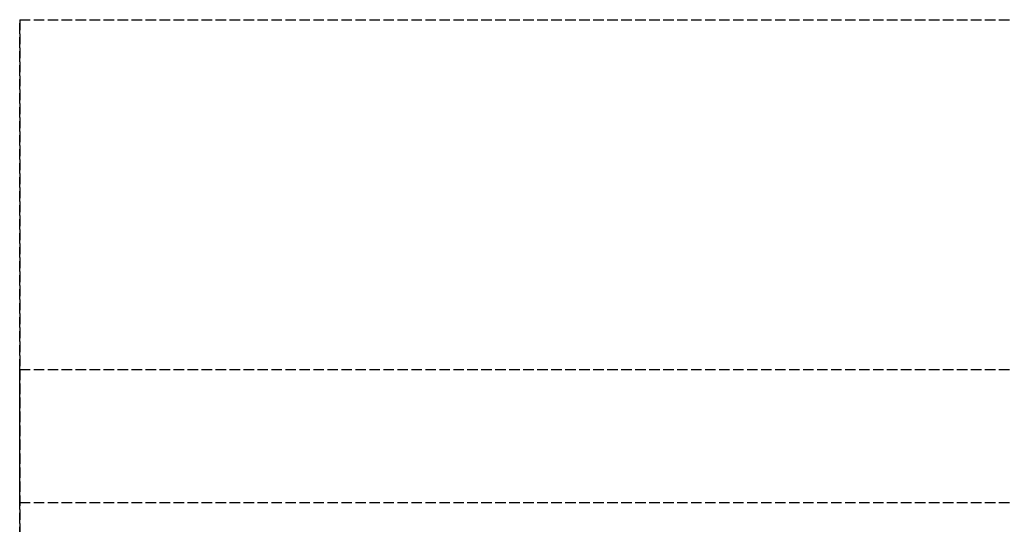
# Model space of a CAD drawing. Header units: millimetres. Extents: x 0 to 2000, y -94 to 94.
# Tile 7 of 11: x 0 to 141, y 22 to 94. Entities that reach past the tile are written whole.
import ezdxf

# ---------------------------------------------------------------- set-up
doc = ezdxf.new("R2010")
doc.units = ezdxf.units.MM
doc.header["$LTSCALE"] = 10
doc.linetypes.add('ALLCAD_Strich', pattern=[0.2, 0.15, -0.05])
doc.layers.add('BESCH_KONT_sich_schn_grun_2d', color=10, linetype='Continuous')
doc.layers.add('BESCH_KONT_sich_schn_seit_2d', color=160, linetype='Continuous')

msp = doc.modelspace()

# ---------------------------------------------------------------- linework, layer by layer
at = {"layer": 'BESCH_KONT_sich_schn_grun_2d', "linetype": 'ALLCAD_Strich'}
for p, q in [((0, 94), (2000, 94)), ((0, 94), (0, -94)), ((0, 44), (2000, 44)), ((0, 25), (2000, 25))]:
    msp.add_line(p, q, dxfattribs=at)
at = {"layer": 'BESCH_KONT_sich_schn_seit_2d', "linetype": 'ALLCAD_Strich'}
for p, q in [((0, -94, 2368), (0, 94, 2368)), ((0, 94, 2368), (0, 94, 2418)), ((0, 94, 2418), (0, -94, 2418)), ((0, 44), (0, 44, 2250)), ((0, 44), (0, 25)), ((0, 44, 2250), (0, 44, 2368)), ((0, 25, 2250), (0, 44, 2250)), ((0, 44, 2368), (0, 25, 2368)), ((0, 25), (0, 25, 2250)), ((0, 25, 2368), (0, 25, 2250))]:
    msp.add_line(p, q, dxfattribs=at)

doc.saveas('drawing.dxf')
